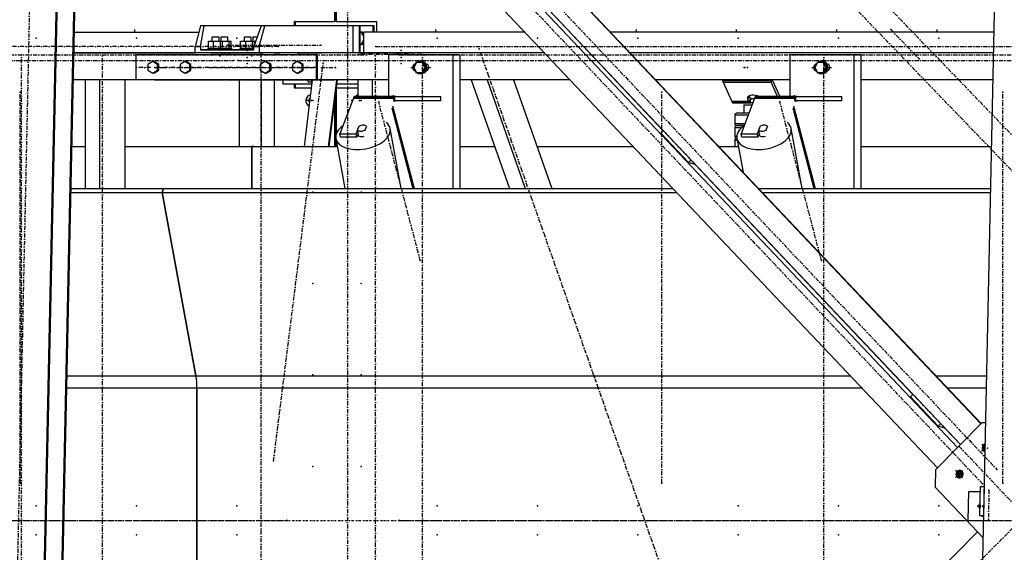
# Model space of a CAD drawing. Header units: millimetres. Extents: x 5305 to 84145, y 9066 to 76599.
# Tile 119 of 158: x 48722 to 51091, y 15626 to 16907. Entities that reach past the tile are written whole.
import ezdxf

# ---------------------------------------------------------------- set-up
doc = ezdxf.new("R2010")
doc.units = ezdxf.units.MM
doc.linetypes.add('DASHDOT', pattern=[8.5, 4, -2, 0.5, -2])
doc.linetypes.add('STRICHPUNKT2', pattern=[18.5, 10, -4, 0.5, -4])
for name, color, linetype in [('01', 1, 'Continuous'), ('Kante-Höft', 7, 'Continuous'), ('Mitte-Höft', 1, 'Continuous')]:
    doc.layers.add(name, color=color, linetype=linetype)

# ---------------------------------------------------------------- blocks, each defined once
blk = doc.blocks.new('Stahlbau DS')
at = {"layer": 'Kante-Höft'}
for p, q in [((39337.3, 2287.4), (41383, 126.8)), ((39432.8, 2287.4), (41431.8, 176.1)), ((39446.5, 2287.4), (41438.8, 183.2)), ((39540, 2289.5), (41487.6, 232.5)), ((39540.7, 2290.2), (41488.3, 233.2)), ((41446.4, -2257.2), (41543.4, 2281.3)), ((39188.9, -2227.3), (39284.7, 2251.4)), ((39191.4, -2228.1), (39287.1, 2250.7)), ((39231.1, -2240.4), (39326.9, 2238.3)), ((39233.6, -2241.2), (39329.3, 2237.5)), ((39933.1, 1200.3), (39933.1, 1658.1)), ((39934.7, 1656.4), (39934.7, 1200.3)), ((39937, 1654), (39937, 1200.3)), ((40199.8, 1491), (40723.6, 937.8)), ((39610.3, 1190), (39597.2, 1140)), ((39610, 1140), (39619.2, 1190)), ((39619.2, 1190), (39610.3, 1190)), ((39755.9, 1190), (39619.2, 1190)), ((39755.9, 1190), (39738.9, 1140)), ((39751.6, 1140), (39764.7, 1190)), ((39764.7, 1190), (39755.9, 1190)), ((39831.6, 1190), (39764.7, 1190)), ((39977.1, 1190), (39764.7, 1190)), ((39991.6, 1190), (39808.2, 1190)), ((39838.2, 1200.3), (39836.6, 1200.3)), ((39836.6, 1190), (39836.6, 1200.3)), ((39836.6, 1200.3), (39933.1, 1200.3)), ((39838.2, 1200.3), (39838.2, 1190)), ((39991.6, 1190), (39841.8, 1190)), ((39934.7, 1200.3), (39933.1, 1200.3)), ((39937, 1200.3), (40033.5, 1200.3)), ((39977.1, 1190), (39977.1, 1125)), ((39994.7, 1190), (39991.6, 1190)), ((39991.6, 1190), (39991.6, 1125)), ((40025.1, 1190), (39994.7, 1190)), ((39994.7, 1125), (39994.7, 1190)), ((40028.3, 1190), (40025.1, 1190)), ((40025.1, 1190), (40025.1, 1175)), ((40028.3, 1175), (40028.3, 1190)), ((40033.5, 1200.3), (40033.5, 1175)), ((39306.6, 1175), (39606.4, 1175)), ((39306.6, 1175), (39606.4, 1175)), ((39654.8, 1162.5), (39637.8, 1162.5)), ((39637.8, 1162.5), (39637.8, 1153.5)), ((39654.8, 1153.5), (39654.8, 1162.5)), ((39675.8, 1162.5), (39658.8, 1162.5)), ((39658.8, 1162.5), (39658.8, 1153.5)), ((39675.8, 1153.5), (39675.8, 1162.5)), ((39732, 1162.5), (39715, 1162.5)), ((39715, 1162.5), (39715, 1153.5)), ((39732, 1153.5), (39732, 1162.5)), ((39746.5, 1162.5), (39736, 1162.5)), ((39736, 1162.5), (39736, 1153.5)), ((39996.4, 1175), (39994.7, 1175)), ((40002.8, 1163.6), (39996.4, 1175)), ((39999.7, 1175), (39996.4, 1175)), ((40002.8, 1169.5), (39999.7, 1175)), ((40390.5, 1175), (40002.8, 1175)), ((40002.8, 1125), (40002.8, 1175)), ((40390.5, 1175), (40056.7, 1175)), ((40499.7, 1175), (40499, 1175)), ((40499.7, 1175), (40499, 1175)), ((41519.8, 1175), (40596.5, 1175)), ((41519.8, 1175), (40596.5, 1175)), ((39597.2, 1125), (39597.2, 1140)), ((39597.2, 1140), (39610, 1140)), ((39610, 1140), (39610.5, 1132.5)), ((39629.6, 1135.5), (39629.6, 1153.5)), ((39629.6, 1153.5), (39641.8, 1153.5)), ((39637.8, 1153.5), (39637.8, 1153.5)), ((39641.8, 1135.5), (39641.8, 1153.5)), ((39641.8, 1153.5), (39658.5, 1153.5)), ((39654.8, 1153.5), (39662.7, 1153.5)), ((39658.5, 1135.5), (39658.5, 1153.5)), ((39658.5, 1153.5), (39663.1, 1153.5)), ((39658.8, 1153.5), (39658.8, 1153.5)), ((39662.7, 1153.5), (39679.5, 1153.5)), ((39663.1, 1135.5), (39663.1, 1153.5)), ((39679.5, 1135.5), (39679.5, 1153.5)), ((39679.5, 1153.5), (39684, 1153.5)), ((39684, 1135.5), (39684, 1153.5)), ((39706.8, 1135.5), (39706.8, 1153.5)), ((39706.8, 1153.5), (39719, 1153.5)), ((39715, 1153.5), (39715, 1153.5)), ((39719, 1135.5), (39719, 1153.5)), ((39719, 1153.5), (39735.7, 1153.5)), ((39732, 1153.5), (39739.9, 1153.5)), ((39735.7, 1135.5), (39735.7, 1153.5)), ((39735.7, 1153.5), (39740.3, 1153.5)), ((39736, 1153.5), (39736, 1153.5)), ((39738.3, 1132.5), (39738.9, 1140)), ((39738.9, 1140), (39751.6, 1140)), ((39739.9, 1153.5), (39743.5, 1153.5)), ((39740.3, 1144), (39740.3, 1153.5)), ((39751.6, 1140), (39751.6, 1125)), ((39994.7, 1145), (39996.4, 1145)), ((39996.4, 1145), (40002.8, 1156.4)), ((39999.7, 1145), (39996.4, 1145)), ((39999.7, 1145), (40002.8, 1150.5)), ((39669.6, 1125), (39305.6, 1125)), ((39305.6, 1125), (39597.2, 1125)), ((39888.9, 1120), (39454.7, 1120)), ((39454.7, 1120), (39454.7, 1060)), ((39751.6, 1125), (39597.2, 1125)), ((39637.8, 1132.5), (39610.5, 1132.5)), ((39610.5, 1132.5), (39738.3, 1132.5)), ((39664.8, 1135.5), (39627.8, 1135.5)), ((39627.8, 1135.5), (39627.8, 1132.5)), ((39664.8, 1132.5), (39627.8, 1132.5)), ((39629.6, 1135.5), (39641.8, 1135.5)), ((39637.8, 1132.5), (39635.3, 1132.5)), ((39657.3, 1125), (39635.3, 1125)), ((39635.3, 1125), (39657.3, 1125)), ((39635.8, 1135.5), (39637.8, 1135.5)), ((39635.8, 1132.5), (39637.8, 1132.5)), ((39656.3, 1125), (39636.3, 1125)), ((39636.3, 1125), (39636.3, 1125)), ((39637.8, 1135.5), (39637.8, 1135.5)), ((39637.8, 1132.5), (39637.8, 1132.5)), ((39654.8, 1125), (39637.8, 1125)), ((39641.8, 1135.5), (39658.5, 1135.5)), ((39654.8, 1135.5), (39656.8, 1135.5)), ((39685.8, 1135.5), (39654.8, 1135.5)), ((39654.8, 1135.5), (39662.7, 1135.5)), ((39658.8, 1132.5), (39654.8, 1132.5)), ((39657.3, 1132.5), (39654.8, 1132.5)), ((39654.8, 1132.5), (39656.8, 1132.5)), ((39685.8, 1132.5), (39654.8, 1132.5)), ((39654.8, 1132.5), (39654.8, 1132.5)), ((39658.8, 1132.5), (39656.3, 1132.5)), ((39678.3, 1125), (39656.3, 1125)), ((39656.3, 1125), (39678.3, 1125)), ((39656.3, 1125), (39656.3, 1125)), ((39656.8, 1135.5), (39658.8, 1135.5)), ((39656.8, 1132.5), (39658.8, 1132.5)), ((39677.3, 1125), (39657.3, 1125)), ((39657.3, 1125), (39657.3, 1125)), ((39658.5, 1135.5), (39663.1, 1135.5)), ((39658.7, 1125), (39658.7, 1125)), ((39666.1, 1125), (39658.7, 1125)), ((39658.8, 1135.5), (39658.8, 1135.5)), ((39658.8, 1132.5), (39658.8, 1132.5)), ((39675.8, 1125), (39658.8, 1125)), ((39662.7, 1135.5), (39679.5, 1135.5)), ((39664.8, 1132.5), (39664.8, 1135.5)), ((39666.1, 1125), (39687.9, 1125)), ((39669.6, 1120), (39669.6, 1125)), ((39669.6, 1125), (39711.5, 1125)), ((39675.8, 1135.5), (39677.8, 1135.5)), ((39715, 1132.5), (39675.8, 1132.5)), ((39678.3, 1132.5), (39675.8, 1132.5)), ((39675.8, 1132.5), (39677.8, 1132.5)), ((39675.8, 1132.5), (39675.8, 1132.5)), ((39677.3, 1125), (39677.3, 1125)), ((39679.2, 1120), (39679.2, 1125)), ((40437.9, 1125), (39679.2, 1125)), ((39679.5, 1135.5), (39684, 1135.5)), ((39683.3, 1125), (39701.3, 1125)), ((39701.3, 1125), (39683.3, 1125)), ((39683.3, 1125), (39683.3, 1125)), ((39684.3, 1125), (39700.3, 1125)), ((39685.5, 1125), (39685.5, 1125)), ((39685.5, 1125), (39699.1, 1125)), ((39685.8, 1132.5), (39685.8, 1135.5)), ((39703.1, 1125), (39687.9, 1125)), ((39687.9, 1125), (39687.9, 1125)), ((39699.1, 1125), (39699.1, 1125)), ((39700.3, 1125), (39700.3, 1125)), ((39701.3, 1125), (39701.3, 1125)), ((39756.2, 1125), (39703.1, 1125)), ((39738.5, 1135.5), (39705, 1135.5)), ((39705, 1135.5), (39705, 1132.5)), ((39738.3, 1132.5), (39705, 1132.5)), ((39706.8, 1135.5), (39719, 1135.5)), ((39715, 1132.5), (39712.5, 1132.5)), ((39734.5, 1125), (39712.5, 1125)), ((39712.5, 1125), (39734.5, 1125)), ((39713, 1135.5), (39715, 1135.5)), ((39713, 1132.5), (39715, 1132.5)), ((39733.5, 1125), (39713.5, 1125)), ((39713.5, 1125), (39713.5, 1125)), ((39715, 1135.5), (39715, 1135.5)), ((39715, 1132.5), (39715, 1132.5)), ((39732, 1125), (39715, 1125)), ((39719, 1135.5), (39735.7, 1135.5)), ((39732, 1135.5), (39738.5, 1135.5)), ((39732, 1135.5), (39734, 1135.5)), ((39738.5, 1135.5), (39732, 1135.5)), ((39736, 1132.5), (39732, 1132.5)), ((39734.5, 1132.5), (39732, 1132.5)), ((39732, 1132.5), (39734, 1132.5)), ((39738.3, 1132.5), (39732, 1132.5)), ((39732, 1132.5), (39732, 1132.5)), ((39777.8, 1125), (39732.5, 1125)), ((39736, 1132.5), (39733.5, 1132.5)), ((39755.5, 1125), (39733.5, 1125)), ((39733.5, 1125), (39755.5, 1125)), ((39733.5, 1125), (39733.5, 1125)), ((39734, 1135.5), (39736, 1135.5)), ((39734, 1132.5), (39736, 1132.5)), ((39754.5, 1125), (39734.5, 1125)), ((39734.5, 1125), (39734.5, 1125)), ((39735.7, 1135.5), (39738.5, 1135.5)), ((39736, 1135.5), (39736, 1135.5)), ((39736, 1132.5), (39736, 1132.5)), ((39753, 1125), (39736, 1125)), ((39743, 1125), (39761, 1125)), ((39761, 1125), (39743, 1125)), ((39743, 1125), (39743, 1125)), ((39744, 1125), (39760, 1125)), ((39745.3, 1125), (39758.8, 1125)), ((39745.3, 1125), (39745.3, 1125)), ((39977.1, 1125), (39751.6, 1125)), ((39754.5, 1125), (39754.5, 1125)), ((39787.7, 1125), (39756.2, 1125)), ((39760, 1125), (39760, 1125)), ((39761, 1125), (39761, 1125)), ((39808.2, 1125), (39787.7, 1125)), ((39787.7, 1125), (39801.5, 1125)), ((39808.2, 1125), (39808.2, 1125)), ((39842.6, 1125), (39842.6, 1125)), ((39842.6, 1125), (39852.3, 1125)), ((39852.3, 1125), (39852.3, 1125)), ((39852.3, 1125), (39900.8, 1125)), ((39891.6, 1120), (39888.9, 1120)), ((39888.9, 1120), (39888.9, 1060)), ((39891.6, 1060), (39891.6, 1120)), ((39900.8, 1125), (39900.8, 1125)), ((39991.9, 1125), (40090.3, 1125)), ((40437.9, 1125), (40002.8, 1125)), ((40025.1, 1125), (40025.1, 1125)), ((40028.3, 1125), (40028.3, 1125)), ((40033.5, 1125), (40033.5, 1125)), ((40059.5, 1125), (40077.5, 1125)), ((40077.5, 1125), (40059.5, 1125)), ((40059.5, 1125), (40059.5, 1125)), ((40060.5, 1125), (40076.5, 1125)), ((40061.7, 1125), (40061.7, 1125)), ((40061.7, 1125), (40075.3, 1125)), ((40217.1, 1120), (40062.7, 1120)), ((40062.7, 1120), (40062.7, 1020)), ((40075.3, 1125), (40075.3, 1125)), ((40088.6, 1120), (40078, 1120)), ((40090.3, 1125), (40090.3, 1125)), ((40090.3, 1125), (40118.2, 1125)), ((40108.2, 1125), (40126.2, 1125)), ((40126.2, 1125), (40108.2, 1125)), ((40108.2, 1125), (40108.2, 1125)), ((40109.2, 1125), (40125.2, 1125)), ((40110.4, 1125), (40110.4, 1125)), ((40110.4, 1125), (40124, 1125)), ((40164.9, 1125), (40118.2, 1125)), ((40118.2, 1125), (40118.2, 1125)), ((40124, 1125), (40124, 1125)), ((40164.9, 1125), (40164.9, 1125)), ((40217.1, 1120), (40217.1, 798.7)), ((40234.1, 1120), (40217.1, 1120)), ((40234.1, 1120), (40234.1, 798.7)), ((40547, 1125), (40546.3, 1125)), ((40547, 1125), (40546.3, 1125)), ((41518.7, 1125), (40643.9, 1125)), ((41518.7, 1125), (40643.9, 1125)), ((41182.1, 1120), (41027.7, 1120)), ((41027.7, 1120), (41027.7, 1020)), ((41053.6, 1120), (41043, 1120)), ((41182.1, 1120), (41182.1, 798.7)), ((41199.2, 1120), (41182.1, 1120)), ((41199.2, 1120), (41199.2, 798.7)), ((39495.5, 1103.9), (39483.9, 1096.9)), ((39483.9, 1096.9), (39483.9, 1083.1)), ((39498.1, 1103.9), (39495.5, 1103.9)), ((39507.1, 1096.9), (39495.5, 1103.9)), ((39509.7, 1096.9), (39498.1, 1103.9)), ((39509.7, 1096.9), (39507.1, 1096.9)), ((39507.1, 1083.1), (39507.1, 1096.9)), ((39509.7, 1083.1), (39509.7, 1096.9)), ((39572.7, 1103.9), (39561.1, 1096.9)), ((39561.1, 1096.9), (39561.1, 1083.1)), ((39575.3, 1103.9), (39572.7, 1103.9)), ((39584.3, 1096.9), (39572.7, 1103.9)), ((39586.9, 1096.9), (39575.3, 1103.9)), ((39586.9, 1096.9), (39584.3, 1096.9)), ((39584.3, 1083.1), (39584.3, 1096.9)), ((39586.9, 1083.1), (39586.9, 1096.9)), ((39765.7, 1103.9), (39754.1, 1096.9)), ((39754.1, 1096.9), (39754.1, 1083.1)), ((39768.3, 1103.9), (39765.7, 1103.9)), ((39777.3, 1096.9), (39765.7, 1103.9)), ((39779.9, 1096.9), (39768.3, 1103.9)), ((39779.9, 1096.9), (39777.3, 1096.9)), ((39777.3, 1083.1), (39777.3, 1096.9)), ((39779.9, 1083.1), (39779.9, 1096.9)), ((39842.9, 1103.9), (39831.3, 1096.9)), ((39831.3, 1096.9), (39831.3, 1083.1)), ((39845.5, 1103.9), (39842.9, 1103.9)), ((39854.5, 1096.9), (39842.9, 1103.9)), ((39857.1, 1096.9), (39845.5, 1103.9)), ((39857.1, 1096.9), (39854.5, 1096.9)), ((39854.5, 1083.1), (39854.5, 1096.9)), ((39857.1, 1083.1), (39857.1, 1096.9)), ((40129.8, 1102), (40123.1, 1090)), ((40123.1, 1090), (40129.8, 1078)), ((40143.2, 1102), (40129.8, 1102)), ((40139.9, 1105), (40139.1, 1105)), ((40145.8, 1102), (40143.2, 1102)), ((40149.9, 1090), (40143.2, 1102)), ((40143.2, 1078), (40149.9, 1090)), ((40152.5, 1090), (40145.8, 1102)), ((40145.8, 1078), (40152.5, 1090)), ((40152.5, 1090), (40149.9, 1090)), ((40154.5, 1098), (40152.1, 1098)), ((41094.8, 1102), (41088.1, 1090)), ((41088.1, 1090), (41094.8, 1078)), ((41108.2, 1102), (41094.8, 1102)), ((41104.9, 1105), (41104.1, 1105)), ((41110.8, 1102), (41108.2, 1102)), ((41114.9, 1090), (41108.2, 1102)), ((41108.2, 1078), (41114.9, 1090)), ((41117.5, 1090), (41110.8, 1102)), ((41110.8, 1078), (41117.5, 1090)), ((41117.5, 1090), (41114.9, 1090)), ((41119.5, 1098), (41117.2, 1098)), ((39483.9, 1083.1), (39495.5, 1076.1)), ((39495.5, 1076.1), (39507.1, 1083.1)), ((39498.1, 1076.1), (39495.5, 1076.1)), ((39498.1, 1076.1), (39509.7, 1083.1)), ((39509.7, 1083.1), (39507.1, 1083.1)), ((39561.1, 1083.1), (39572.7, 1076.1)), ((39572.7, 1076.1), (39584.3, 1083.1)), ((39575.3, 1076.1), (39572.7, 1076.1)), ((39575.3, 1076.1), (39586.9, 1083.1)), ((39586.9, 1083.1), (39584.3, 1083.1)), ((39754.1, 1083.1), (39765.7, 1076.1)), ((39765.7, 1076.1), (39777.3, 1083.1)), ((39768.3, 1076.1), (39765.7, 1076.1)), ((39768.3, 1076.1), (39779.9, 1083.1)), ((39779.9, 1083.1), (39777.3, 1083.1)), ((39831.3, 1083.1), (39842.9, 1076.1)), ((39842.9, 1076.1), (39854.5, 1083.1)), ((39845.5, 1076.1), (39842.9, 1076.1)), ((39845.5, 1076.1), (39857.1, 1083.1)), ((39857.1, 1083.1), (39854.5, 1083.1)), ((40129.8, 1078), (40143.2, 1078)), ((40139.1, 1075), (40139.9, 1075)), ((40145.8, 1078), (40143.2, 1078)), ((40152.1, 1082), (40154.5, 1082)), ((41094.8, 1078), (41108.2, 1078)), ((41104.1, 1075), (41104.9, 1075)), ((41110.8, 1078), (41108.2, 1078)), ((41117.2, 1082), (41119.5, 1082)), ((39332.7, 1060), (39304.2, 1060)), ((39669.6, 1060), (39304.2, 1060)), ((39332.7, 1060), (39332.7, 798.7)), ((39367.4, 1060), (39367.4, 798.7)), ((39428.2, 1060), (39428.2, 798.7)), ((39669.6, 1060), (39428.2, 1060)), ((39888.9, 1060), (39454.7, 1060)), ((39499.2, 1060), (39669.6, 1060)), ((39672, 1060), (39669.6, 1060)), ((39672, 1060), (39709.1, 1060)), ((39709.1, 1060), (39672, 1060)), ((39888.9, 1060), (39679.2, 1060)), ((39703.1, 1060), (39703.1, 900)), ((39711.5, 1060), (39709.1, 1060)), ((39711.5, 1060), (39888.9, 1060)), ((39888.9, 1060), (39718.8, 1060)), ((39756.2, 1060), (39756.2, 900)), ((39787.7, 1060), (39787.7, 900)), ((39808.2, 1060), (39808.2, 1050)), ((39878, 1050), (39808.2, 1050)), ((39836.6, 1040.3), (39836.6, 1050)), ((39838.2, 1050), (39838.2, 1040.3)), ((39878, 1050), (39841.8, 1050)), ((39879.2, 1060), (39859.3, 900)), ((39866.5, 1060), (39868.9, 1055)), ((39868.9, 1055), (39878.5, 1055)), ((39878.5, 1055), (39876.1, 1060)), ((39878.6, 1055), (39878.5, 1055)), ((39888.9, 1060), (39891.6, 1060)), ((40062.7, 1060), (39891.6, 1060)), ((39988.9, 1060), (39891.6, 1060)), ((39891.6, 1060), (39933.5, 1060)), ((39937.1, 1060), (39917.2, 900)), ((39938.9, 1060), (39918.9, 900)), ((39936.1, 1060), (39933.5, 1060)), ((39933.5, 1060), (39933.5, 1060)), ((39936.1, 1060), (39936.1, 1060)), ((39988.9, 1050), (39937.6, 1050)), ((39988.9, 1050), (39937.6, 1050)), ((39988.9, 1060), (39988.9, 1020)), ((40023.6, 1060), (40023.6, 1020)), ((40499.4, 1060), (40234.1, 1060)), ((40261.8, 1060), (40234.1, 1060)), ((40261.8, 1060), (40353.5, 798.7)), ((40299.6, 1060), (40391.4, 798.7)), ((40363.4, 1060), (40455.2, 798.7)), ((40499.4, 1060), (40363.4, 1060)), ((40608.6, 1060), (40607.8, 1060)), ((40608.6, 1060), (40607.8, 1060)), ((41027.7, 1060), (40705.4, 1060)), ((41027.7, 1060), (40705.4, 1060)), ((40982.1, 1057.4), (40866.3, 1057.4)), ((40867.4, 1054.2), (40983.2, 1054.2)), ((40867.4, 1054.2), (40983.2, 1054.2)), ((40867.4, 1054.2), (40867.4, 1054.2)), ((40867.4, 1054.2), (40888.5, 1007.7)), ((40983.2, 1054.2), (40984, 1060)), ((40984, 1060), (40983.2, 1054.2)), ((40998.7, 1020), (40983.2, 1054.2)), ((40985.8, 1060), (41004, 1020)), ((41517.3, 1060), (41199.2, 1060)), ((41517.3, 1060), (41199.2, 1060)), ((39838.2, 1040.3), (39836.6, 1040.3)), ((39876.8, 1040.3), (39836.6, 1040.3)), ((39934.7, 1026.5), (39934.7, 900)), ((39988.9, 1040.3), (39937, 1040.3)), ((39937, 1040.3), (39937, 930.5)), ((39979.4, 1019.1), (40075.9, 1019.1)), ((39980.2, 1019.8), (40076.7, 1019.8)), ((40077.5, 1020), (39981, 1020)), ((40077.5, 1020), (39981, 1020)), ((40080.3, 1020), (40068.3, 1020)), ((40077.5, 1010), (40077.5, 1020)), ((40077.5, 1010), (40077.5, 1020)), ((40077.5, 1020), (40188.1, 1020)), ((40188.1, 1010), (40188.1, 1020)), ((40928.3, 1020.6), (40927.2, 1013.2)), ((40929.1, 1021.1), (40932.7, 1016.3)), ((40944.4, 1019.1), (41040.9, 1019.1)), ((40945.2, 1019.8), (41041.7, 1019.8)), ((41042.5, 1020), (40946, 1020)), ((41042.5, 1020), (40946, 1020)), ((41045.4, 1020), (41033.4, 1020)), ((41042.5, 1010), (41042.5, 1020)), ((41042.5, 1010), (41042.5, 1020)), ((41042.5, 1020), (41153.2, 1020)), ((41153.2, 1010), (41153.2, 1020)), ((39873, 1010.3), (39865.8, 1010.3)), ((39868.2, 1010.3), (39873, 1010.3)), ((39933.1, 900), (39933.1, 1013.9)), ((39978, 1016.4), (39945.8, 930.3)), ((39978, 1016.4), (40074.5, 1016.4)), ((39978, 1016.4), (40074.5, 1016.4)), ((39978.7, 1017.9), (40075.2, 1017.9)), ((40072, 997.5), (40124.1, 798.7)), ((40076, 1008.2), (40074.5, 1016.4)), ((40188.1, 1010), (40077.5, 1010)), ((40077.5, 1010), (40080.3, 1010)), ((40931.4, 1007.7), (40888.5, 1007.7)), ((40931.4, 1007.7), (40888.5, 1007.7)), ((40932.3, 1006.5), (40889.1, 1006.5)), ((40933.2, 1005.7), (40889.8, 1005.7)), ((40933.6, 1005.2), (40890.4, 1005.2)), ((40891.1, 1005), (40934.5, 1005)), ((40891.1, 1005), (40933.6, 1005)), ((40891.1, 1005), (40891.1, 1005)), ((40943, 1016.4), (40910.8, 930.3)), ((40917.5, 1000), (40936.9, 1000)), ((40917.5, 1000), (40917.5, 980)), ((40931.4, 1007.7), (40927.2, 1013.2)), ((40932.7, 1016.3), (40931.4, 1007.7)), ((40932.7, 1016.3), (40931.4, 1007.7)), ((40932.7, 1016.3), (40932.3, 1006.5)), ((40933.3, 1015.8), (40932.3, 1006.5)), ((40933.2, 1005.7), (40933.3, 1015.8)), ((40933.2, 1005.7), (40933.6, 1012.3)), ((40933.6, 1015), (40942.5, 1015)), ((40933.6, 1005), (40933.6, 1015)), ((40938.7, 1005), (40933.6, 1005)), ((40933.8, 1015), (40933.8, 1015.3)), ((40943, 1016.4), (41039.5, 1016.4)), ((40943, 1016.4), (41039.5, 1016.4)), ((40943.7, 1017.9), (41040.2, 1017.9)), ((41037, 997.5), (41089.1, 798.7)), ((41041, 1008.2), (41039.5, 1016.4)), ((41153.2, 1010), (41042.5, 1010)), ((41042.5, 1010), (41045.4, 1010)), ((40070.3, 992.9), (40121.2, 798.7)), ((40927.5, 975), (40895.5, 975)), ((40895.5, 975), (40895.5, 955)), ((40929.4, 980), (40900.5, 980)), ((41035.3, 992.9), (41086.2, 798.7)), ((39984.8, 930.3), (39991.5, 948)), ((39988.3, 938.8), (39992, 948.7)), ((39991.6, 947.6), (39991.5, 948)), ((40009.4, 948.7), (40005.6, 938.8)), ((40895.5, 955), (40920, 955)), ((40900.5, 950), (40918.1, 950)), ((40918.1, 950), (40900.5, 950)), ((40917.5, 950), (40917.5, 950)), ((40949.9, 930.3), (40956.5, 948)), ((40953.3, 938.8), (40957, 948.7)), ((40956.6, 947.6), (40956.5, 948)), ((40974.4, 948.7), (40970.6, 938.8)), ((39947.3, 922.1), (39945.8, 930.3)), ((39945.8, 930.3), (39984.8, 930.3)), ((39986.3, 922.1), (39984.8, 930.3)), ((39989.7, 931.1), (39986.3, 922.1)), ((39990.1, 929), (39988.3, 938.8)), ((39988.8, 928.8), (39988.9, 928.4)), ((40005.6, 938.8), (40005.9, 937.5)), ((40093.1, 798.7), (40066.6, 942.7)), ((40717.5, 931.6), (40724, 938.1)), ((40717.5, 931.6), (40784.2, 861.1)), ((40912.1, 945), (40895.5, 945)), ((40895.5, 945), (40895.5, 925)), ((40895.5, 925), (40900.7, 925)), ((40912.3, 922.1), (40910.8, 930.3)), ((40910.8, 930.3), (40949.9, 930.3)), ((40951.4, 922.1), (40949.9, 930.3)), ((40954.7, 931.1), (40951.4, 922.1)), ((40955.1, 929), (40953.3, 938.8)), ((40953.9, 928.8), (40953.9, 928.4)), ((40970.6, 938.8), (40970.9, 937.5)), ((41058.1, 798.7), (41031.6, 942.7)), ((39935.8, 918.7), (39957.8, 798.7)), ((39937, 912.3), (39937, 900)), ((39986.3, 922.1), (39947.3, 922.1)), ((40901.5, 915), (40895.5, 915)), ((40895.5, 915), (40895.5, 900)), ((40900.5, 920), (40900.6, 920)), ((40900.6, 920), (40900.5, 920)), ((40900.8, 918.7), (40915.6, 838)), ((40951.4, 922.1), (40912.3, 922.1)), ((39300.8, 900), (39332.7, 900)), ((39428.2, 900), (39734.1, 900)), ((39738.3, 900), (39734.1, 900)), ((39734.1, 900), (39734.1, 798.7)), ((39734.1, 798.7), (39734.1, 900)), ((39734.1, 900), (39939.2, 900)), ((40234.1, 900), (40317.9, 900)), ((40419.6, 900), (40650.9, 900)), ((40856.9, 900), (40904.3, 900)), ((41199.2, 900), (41513.9, 900)), ((40784.2, 861.1), (40790.7, 867.7)), ((40799.9, 856.2), (40784.2, 861.1)), ((40800.7, 857.1), (40799.9, 856.2)), ((40800.4, 856.7), (41324.2, 303.5)), ((39298.4, 789.5), (39518.2, 789.5)), ((39298.6, 798.7), (39521.6, 798.7)), ((39521.6, 798.7), (39518.2, 789.5)), ((39518.2, 789.5), (39521.6, 798.7)), ((39518.2, 789.5), (39599.3, 347.9)), ((39599.3, 347.9), (39518.2, 789.5)), ((39518.2, 789.5), (40755.5, 789.5)), ((39521.6, 798.7), (40746.8, 798.7)), ((40855.2, 798.7), (40856, 798.7)), ((40863.9, 789.5), (40864.7, 789.5)), ((40952.8, 798.7), (41511.7, 798.7)), ((40961.5, 789.5), (41511.5, 789.5)), ((39289, 347.9), (39599.3, 347.9)), ((39599.3, 347.9), (41173.7, 347.9)), ((41282.1, 347.9), (41282.9, 347.9)), ((41379.7, 347.9), (41502.1, 347.9)), ((39288.3, 319.2), (39601.7, 319.2)), ((39601.7, 319.2), (39601.7, -319.2)), ((39601.7, -319.2), (39601.7, 319.2)), ((39601.7, 319.2), (41200.8, 319.2)), ((41309.3, 319.2), (41310, 319.2)), ((41406.8, 319.2), (41501.5, 319.2)), ((41318, 297.3), (41324.5, 303.8)), ((41318, 297.3), (41384.8, 226.8)), ((41378.6, 122.3), (41490.2, 235.1)), ((41384.8, 226.8), (41391.3, 233.4)), ((41400.5, 221.9), (41384.8, 226.8)), ((41401.3, 222.8), (41400.5, 221.9)), ((41400.9, 222.4), (41438.4, 182.8)), ((41499.7, 235.1), (41490.2, 235.1)), ((41498.4, 176.5), (41489.2, 167.2)), ((41498.4, 176.2), (41489.5, 167.1)), ((41498.4, 174.8), (41489.6, 184.1)), ((41498.4, 175), (41489.8, 184)), ((41498.4, 175.4), (41492.1, 177.4)), ((41498.3, 168.1), (41497.5, 167.3)), ((41498.5, 179.3), (41497.7, 180.2)), ((41378.6, 122.3), (41377.7, 80)), ((41443.2, 120.7), (41426.4, 103.8)), ((41443.4, 120.6), (41426.7, 103.7)), ((41442.8, 103.8), (41426.8, 120.7)), ((41443.1, 103.7), (41427.1, 120.6)), ((41441.3, 110.2), (41429.3, 113.9)), ((41444.8, 114), (41434.7, 103.8)), ((41443.8, 107.3), (41434.9, 116.8)), ((41493.8, -42.6), (41377.7, 80)), ((41485.3, 12.1), (41486.8, 81.8)), ((41486.8, 81.8), (41496.4, 81.8)), ((41494.9, 12.1), (41496.4, 81.8)), ((41496.4, 81.8), (41496.4, 81.8)), ((41456.9, -0.1), (41458.4, 69.6)), ((41458.4, 69.6), (41486.5, 69.6)), ((41479.6, 34.8), (41485.8, 34.8)), ((41494.9, 9.1), (41485.3, 12.1)), ((41485.3, 12.1), (41494.9, 12.1)), ((41494.9, 12.1), (41494.9, 12.1)), ((41459.5, -1), (41456.9, -0.1)), ((41456.9, -0.1), (41494.7, -0.1)), ((41494.7, -1), (41459.5, -1)), ((41479.5, -27.5), (39253.2, -2277.2))]:
    blk.add_line(p, q, dxfattribs=at)
for centre, start, end in [((40900.5, 975), 89.9999, 180), ((40900.5, 955), 180, 269.9999), ((40900.5, 945), 89.9999, 180), ((40900.5, 925), 180, 269.9999), ((40900.5, 915), 90, 180.0001)]:
    blk.add_arc(centre, 5, start, end, dxfattribs=at)
for centre, major_axis, ratio, start_param, end_param in [((40129.3, 1090), (0, -9), 0.965016, 3.363045, 6.061733), ((40131.2, 1090), (0, -9), 0.965016, 3.699377, 5.725401), ((40139.1, 1090), (0, -15), 0.965016, 3.893998, 4.483582), ((40139.1, 1090), (0, -15), 0.965016, 3.141593, 3.785094), ((40139.1, 1090), (0, -15), 0.965016, 0, 3.141593), ((40139.9, 1090), (0, -15), 0.965016, 0, 3.141593), ((40150.5, 1090), (0, -9), 0.965016, 0.116424, 3.025168), ((40156.9, 1090), (0, -9), 0.965016, 3.520608, 3.617475), ((41094.3, 1090), (0, -9), 0.965016, 3.363045, 6.061733), ((41096.3, 1090), (0, -9), 0.965016, 3.699377, 5.725401), ((41104.1, 1090), (0, -15), 0.965016, 3.893998, 4.483582), ((41104.1, 1090), (0, -15), 0.965016, 3.141593, 3.785094), ((41104.1, 1090), (0, -15), 0.965016, 0, 3.141593), ((41104.9, 1090), (0, -15), 0.965016, 0, 3.141593), ((41115.5, 1090), (0, -9), 0.965016, 0.116424, 3.025168), ((41121.9, 1090), (0, -9), 0.965016, 3.520608, 3.617475), ((40139.1, 1090), (0, -15), 0.965016, 4.941196, 5.53078), ((40139.1, 1090), (0, -15), 0.965016, 5.639684, 6.283185), ((40156.9, 1090), (0, -9), 0.965016, 5.807303, 5.90417), ((41104.1, 1090), (0, -15), 0.965016, 4.941196, 5.53078), ((41104.1, 1090), (0, -15), 0.965016, 5.639684, 6.283185), ((41121.9, 1090), (0, -9), 0.965016, 5.807303, 5.90417), ((40870, 1071.5), (0, -20), 0.262189, 5.327869, 5.497787), ((40870, 1071.5), (0, -20), 0.262189, 5.497787, 5.759587), ((40985.8, 1071.5), (0, -20), 0.262189, 5.327869, 5.497787), ((40985.8, 1071.5), (0, -20), 0.262189, 5.497787, 5.759587), ((39877.1, 1010.3), (0, -14), 0.965016, 3.320352, 5.847138), ((39981, 1000), (0, -20), 0.262189, 3.447025, 3.599742), ((39981, 1000), (0, -20), 0.262189, 3.294309, 3.447025), ((39981, 1000), (0, -20), 0.262189, 3.141593, 3.294309), ((39992.9, 1010.3), (0, -14), 0.965016, 3.448334, 3.943769), ((40077.5, 1000), (0, -20), 0.262189, 3.447025, 3.599742), ((40077.5, 1000), (0, -20), 0.262189, 3.294309, 3.447025), ((40077.5, 1000), (0, -20), 0.262189, 3.141593, 3.294309), ((40943.3, 1014.6), (17.3, -2.6), 0.482508, 0.970997, 3.141593), ((40946, 1000), (0, -20), 0.262189, 3.447025, 3.599742), ((40946, 1000), (0, -20), 0.262189, 3.294309, 3.447025), ((40946, 1000), (0, -20), 0.262189, 3.141593, 3.294309), ((41042.5, 1000), (0, -20), 0.262189, 3.447025, 3.599742), ((41042.5, 1000), (0, -20), 0.262189, 3.294309, 3.447025), ((41042.5, 1000), (0, -20), 0.262189, 3.141593, 3.294309), ((39878.7, 1010.3), (0, -8), 0.965016, 3.833628, 5.333861), ((39878.7, 1010.3), (0, -6.5), 0.965016, 4.133734, 5.033756), ((39981, 1000), (0, -20), 0.262189, 3.599742, 3.752458), ((40077.5, 1000), (0, -20), 0.262189, 3.599742, 3.752458), ((40077.5, 1000), (0, -10), 0.262189, 3.599742, 3.752458), ((40077.5, 1000), (0, -10), 0.262189, 3.447025, 3.599742), ((40077.5, 1000), (0, -10), 0.262189, 3.294309, 3.447025), ((40077.5, 1000), (0, -10), 0.262189, 3.141593, 3.294309), ((40891.1, 1025), (0, -20), 0.262189, 5.759587, 5.890486), ((40891.1, 1025), (0, -20), 0.262189, 5.890486, 6.021386), ((40891.1, 1025), (0, -20), 0.262189, 6.021386, 6.152286), ((40891.1, 1025), (0, -20), 0.262189, 6.152286, 6.283185), ((40943.3, 1014.6), (17.3, -2.6), 0.482508, 3.141593, 3.599604), ((40934, 1025), (1.1, -20), 0.345824, 5.740402, 5.871302), ((40934.3, 1025), (0.9, -20), 0.35185, 5.875477, 6.006377), ((40934.3, 1025), (0.93, -9.99), 0.439583, 5.718817, 5.849717), ((40934.5, 1025), (0, -20), 0.262189, 6.021386, 6.112184), ((40934.5, 1025), (0.63, -10), 0.449404, 5.862004, 5.992904), ((40934.5, 1025), (0, -10), 0.262189, 6.021386, 6.152286), ((40934.5, 1025), (0, -10), 0.262189, 6.152286, 6.282659), ((40934.5, 1025), (0, -20), 0.262189, 6.282922, 6.283185), ((40946, 1000), (0, -20), 0.262189, 3.599742, 3.752458), ((41042.5, 1000), (0, -20), 0.262189, 3.599742, 3.752458), ((41042.5, 1000), (0, -10), 0.262189, 3.599742, 3.752458), ((41042.5, 1000), (0, -10), 0.262189, 3.447025, 3.599742), ((41042.5, 1000), (0, -10), 0.262189, 3.294309, 3.447025), ((41042.5, 1000), (0, -10), 0.262189, 3.141593, 3.294309), ((40001.2, 930.7), (65.4, 12), 0.553511, 2.290239, 3.141593), ((39998.7, 942.9), (12.8, 2.3), 0.553511, 2.041029, 2.069985), ((39998.8, 943.8), (12.3, 2.3), 0.553511, 0.446735, 2.054339), ((40001.2, 930.7), (65.4, 12), 0.553511, 0, 0.457145), ((40966.2, 930.7), (65.4, 12), 0.553511, 2.290239, 3.141593), ((40963.7, 942.9), (12.8, 2.3), 0.553511, 2.041029, 2.069985), ((40963.8, 943.8), (12.3, 2.3), 0.553511, 0.446735, 2.054339), ((40966.2, 930.7), (65.4, 12), 0.553511, 0, 0.457145), ((40001.2, 930.7), (65.4, 12), 0.553511, 3.141593, 6.283185), ((39998.8, 943.8), (12.3, 2.3), 0.553511, 3.588327, 5.195932), ((40001.2, 930.7), (12.3, 2.3), 0.553511, 3.141593, 4.862304), ((40000.6, 933.9), (12.3, 2.3), 0.553511, 3.436527, 3.588327), ((40966.2, 930.7), (65.4, 12), 0.553511, 3.141593, 6.283185), ((40963.8, 943.8), (12.3, 2.3), 0.553511, 3.588327, 5.195932), ((40966.2, 930.7), (12.3, 2.3), 0.553511, 3.141593, 4.862304), ((40965.6, 933.9), (12.3, 2.3), 0.553511, 3.436527, 3.588327), ((39588.6, 319.2), (0, -50), 0.262189, 1.570796, 2.181662), ((39588.6, 319.2), (0, -50), 0.262189, 1.570796, 2.181662), ((41499.1, 175.2), (-2.67, -8.59), 0.961825, 3.515741, 6.283185), ((41501.8, 174.3), (-2.67, -8.59), 0.961825, 3.828845, 6.124449), ((41501.8, 174.3), (-2.67, -8.59), 0.961825, 3.828845, 6.124449), ((41503.6, 173.8), (-2.67, -8.59), 0.961825, 4.07363, 5.932406), ((41499.1, 175.2), (-2.67, -8.59), 0.961825, 6.283185, 6.490295), ((41436.4, 111.7), (-2.67, -8.59), 0.961825, 3.141593, 6.283185), ((41439, 110.9), (-2.67, -8.59), 0.961825, 3.300329, 6.124449), ((41439, 110.9), (-2.67, -8.59), 0.961825, 3.300329, 6.124449), ((41440.8, 110.3), (-2.67, -8.59), 0.961825, 3.413657, 6.011121), ((41436.4, 111.7), (-2.67, -8.59), 0.961825, 6.283185, 9.424778), ((41491.4, 34.7), (-2.67, -8.59), 0.961825, 4.145571, 5.860465), ((41494.1, 33.9), (-2.67, -8.59), 0.961825, 4.709577, 5.296459), ((41494.3, 33.9), (-2.67, -8.59), 0.961825, 4.84501, 5.161027)]:
    blk.add_ellipse(centre, major_axis=major_axis, ratio=ratio, start_param=start_param, end_param=end_param, dxfattribs=at)
for p in [(41271.2, 1181.1), (39214.9, 1160.3), (39456.2, 1160.3), (39674.4, 1143.4), (39697.5, 1160.3), (39796.8, 1140.5), (39899.9, 1143.4), (40031.9, 1140.5), (40180, 1160.3), (40421.2, 1160.3), (40662.5, 1160.3), (40903.7, 1160.3), (41145, 1160.3), (41386.2, 1160.3), (39179.7, 1120), (39374.7, 1117.5), (39656.8, 1135.5), (39656.8, 1135.5), (39656.8, 1117.5), (39662.4, 1121), (39722.2, 1131), (39722.2, 1114), (39734, 1135.5), (39734, 1135.5), (39734, 1117.5), (39756.5, 1125), (39817.2, 1120.3), (39818.9, 1120.3), (39826.6, 1120), (39847.7, 1121), (39933.5, 1120), (39939.5, 1120), (39940.3, 1120), (39990.5, 1121), (40009.9, 1120), (40031, 1117.5), (40087.4, 1120.3), (40089.2, 1120.3), (40092.9, 1131), (40092.9, 1114), (40141.6, 1121), (40144.7, 1120), (40280.8, 1134.4), (41109.7, 1120), (39456, 1090), (39500.6, 1090), (39536.7, 1090), (39542.4, 1090), (39547.4, 1090), (39573.2, 1090), (39578.2, 1090), (39583.9, 1090), (39690.6, 1106.6), (39700.2, 1106.6), (39722.2, 1099.2), (39806.9, 1090), (39812.6, 1090), (39817.6, 1090), (39843.4, 1090), (39848.4, 1090), (39854.1, 1090), (39890.2, 1090), (39905.5, 1100.6), (39934.8, 1090), (40092.9, 1099.2), (40918.4, 1090), (40919.6, 1090), (40926.1, 1090), (40926.1, 1090), (41339.4, 1110.4), (39176.4, 1030.3), (40720.4, 1030.3), (41540.7, 1030.3), (39877.1, 1010.3), (39880.8, 1010.3), (39992.9, 1010.3), (39996.6, 1010.3), (40039, 1007.2), (41004.1, 1007.2), (40728.8, 932.7), (40795.5, 862.2), (39880.8, 790.3), (39996.6, 790.3), (40139.1, 625.3), (41104.2, 625.3), (39880.8, 570.3), (39996.6, 570.3), (39880.8, 350.3), (39996.6, 350.3), (41329.4, 298.4), (41396.1, 227.9), (41435.7, 178.3), (41503.6, 173.8), (39786, 143.5), (39880.8, 130.3), (39996.6, 130.3), (41526.1, 123.2), (41440.8, 110.3), (39176.4, 90.3), (40720.4, 90.3), (41491.7, 88.4), (41507.2, 73.4), (41540.7, 90.3), (39214.9, 35.3), (39456.2, 35.3), (39697.5, 35.3), (40180, 35.3), (40421.2, 35.3), (40662.5, 35.3), (40903.7, 35.3), (41145, 35.3), (41386.2, 35.3), (41491.4, 34.7), (39817.2, 0.3), (39818.9, 0.3), (40087.4, 0.3), (40089.2, 0.3), (41505.7, 3.6), (39214.9, -34.7), (39456.2, -34.7), (39697.5, -34.7), (40180, -34.7), (40421.2, -34.7), (40662.5, -34.7), (40903.7, -34.7), (41145, -34.7), (41386.2, -34.7)]:
    blk.add_point(p, dxfattribs=at)
at = {"layer": 'Mitte-Höft', "linetype": 'STRICHPUNKT2'}
for p, q in [((41491.7, 88.4), (39329.6, 2371.8)), ((39228, -2378.7), (43900.9, 2343.2)), ((39424.1, 2343.2), (41526.1, 123.2)), ((39220.2, 2244.5), (39124.4, -2234.3)), ((44575.9, -2195), (40297.4, 2238.5)), ((40255.9, 2195.6), (44534.4, -2238)), ((39964.1, 1970.3), (39964.1, -1969.7)), ((39452.5, 1175), (39452.5, 1181.3)), ((40176.3, 1175), (40176.3, 1181.3)), ((40658.8, 1175), (40658.8, 1181.3)), ((40900.1, 1175), (40900.1, 1181.3)), ((41141.3, 1175), (41141.3, 1181.3)), ((41271.2, 1181.1), (41339.4, 1110.4)), ((41382.6, 1175), (41382.6, 1181.3)), ((39796.8, 1140.5), (37347.4, 1140.5)), ((39674.4, 1143.4), (39899.9, 1143.4)), ((40031.9, 1140.5), (42029.7, 1140.5)), ((36229.1, 1120.3), (39818.9, 1120.3)), ((39179.7, -1120), (39179.7, 1120)), ((39374.7, -1117.5), (39374.7, 1117.5)), ((39646.3, 1125), (39646.3, 1125)), ((39646.3, 1125), (39646.3, 1125)), ((39662.4, 1121), (39683.3, 1121)), ((39667.3, 1125), (39667.3, 1125)), ((39667.3, 1125), (39667.3, 1125)), ((39692.3, 1125), (39692.3, 1125)), ((39692.3, 1125), (39692.3, 1125)), ((39701.2, 1121), (39743.1, 1121)), ((39723.5, 1125), (39723.5, 1125)), ((39723.5, 1125), (39723.5, 1125)), ((39744.5, 1125), (39744.5, 1125)), ((39744.5, 1125), (39744.5, 1125)), ((39752, 1125), (39752, 1125)), ((39752, 1125), (39752, 1125)), ((39756.5, -1125), (39756.5, 1125)), ((39761, 1121), (39847.7, 1121)), ((39826.6, 1120), (40009.9, 1120)), ((40061.2, 1121), (39990.5, 1121)), ((40031, -1117.5), (40031, 1117.5)), ((40068.5, 1125), (40068.5, 1125)), ((40068.5, 1125), (40068.5, 1125)), ((40109.9, 1121), (40075.8, 1121)), ((40089.2, 1120.3), (44644, 1120.3)), ((40117.2, 1125), (40117.2, 1125)), ((40117.2, 1125), (40117.2, 1125)), ((40141.6, 1121), (40124.5, 1121)), ((40144.7, -1120), (40144.7, 1120)), ((41077.7, -1134.4), (40280.8, 1134.4)), ((41109.7, -1120), (41109.7, 1120)), ((34875.1, 1106.6), (39690.6, 1106.6)), ((39490.7, 1090), (39456, 1090)), ((39500.6, 1090), (39535.3, 1090)), ((39567.9, 1090), (39508.1, 1090)), ((39509.7, 1090), (39511.1, 1090)), ((39552.7, 1090), (39612.5, 1090)), ((39760.9, 1090), (39585.3, 1090)), ((39586.9, 1090), (39588.3, 1090)), ((39629.9, 1090), (39805.5, 1090)), ((39700.2, 1106.6), (44515.7, 1106.6)), ((39838.1, 1090), (39778.3, 1090)), ((39779.9, 1090), (39781.3, 1090)), ((39786, 143.5), (39905.5, 1100.6)), ((39822.9, 1090), (39882.7, 1090)), ((39890.2, 1090), (39855.5, 1090)), ((39857.1, 1090), (39858.5, 1090)), ((39900.1, 1090), (39934.8, 1090)), ((40116.2, 1090), (40123.1, 1090)), ((40129.3, 1101.1), (40129.3, 1103.5)), ((40150.5, 1100.2), (40150.5, 1103.5)), ((40154.4, 1090), (40163.5, 1090)), ((41081.3, 1090), (41088.1, 1090)), ((41094.3, 1101.1), (41094.3, 1103.5)), ((41115.5, 1100.2), (41115.5, 1103.5)), ((41119.4, 1090), (41128.5, 1090)), ((40129.3, 1076.5), (40129.3, 1078.9)), ((40150.5, 1076.5), (40150.5, 1079.8)), ((41094.3, 1076.5), (41094.3, 1078.9)), ((41115.5, 1076.5), (41115.5, 1079.8)), ((39176.4, 90.3), (39176.4, 1030.3)), ((40074.3, 1020), (40074.3, 1023)), ((40720.4, 90.3), (40720.4, 1030.3)), ((41039.4, 1020), (41039.4, 1023)), ((41540.7, 90.3), (41540.7, 1030.3)), ((39873, 1010.3), (39856.9, 1010.3)), ((39873, 1010.3), (39871, 1010.3)), ((39873, 1010.3), (39871, 1010.3)), ((39975.7, 1010.3), (39972.7, 1010.3)), ((40139.1, 625.3), (40039, 1007.2)), ((41104.2, 625.3), (41004.1, 1007.2)), ((40795.5, 862.2), (40728.8, 932.7)), ((41396.1, 227.9), (41329.4, 298.4)), ((41435.7, 178.3), (41776, -181.2)), ((41498.4, 174.4), (41489.7, 165.6)), ((41498.4, 175.9), (41490.1, 184.7)), ((41498.3, 170.9), (41495.5, 168)), ((41498.3, 170.9), (41495.5, 168)), ((41498.5, 177.8), (41495.7, 180.7)), ((41498.5, 177.8), (41495.7, 180.7)), ((41498.3, 168.4), (41497.3, 167.4)), ((41498.5, 179.1), (41497.6, 180.1)), ((41498.4, 175.4), (41498, 175.5)), ((41436.4, 111.7), (41427.4, 121.2)), ((41436.4, 111.7), (41445.8, 121.2)), ((41436.4, 111.7), (41427, 102.2)), ((41439, 110.9), (41432.7, 104.6)), ((41439, 110.9), (41432.7, 104.6)), ((41439, 110.9), (41433, 117.3)), ((41439, 110.9), (41433, 117.3)), ((41440.8, 110.3), (41434.5, 104)), ((41440.8, 110.3), (41434.8, 116.7)), ((41440.2, 110.6), (41435.2, 112.1)), ((41436.4, 111.7), (41445.4, 102.2)), ((41442, 110), (41437.8, 111.3)), ((41439, 110.9), (41444.1, 116.1)), ((41439, 110.9), (41444.1, 116.1)), ((41439, 110.9), (41443.3, 106.4)), ((41439, 110.9), (41443.3, 106.4)), ((41440.8, 110.3), (41444.7, 114.3)), ((41440.8, 110.3), (41443.8, 107.2)), ((41507.2, 73.4), (41505.7, 3.6)), ((41485.8, 34.7), (41478.4, 34.7)), ((41485.7, 33.9), (41485.4, 33.9)), ((41485.7, 33.9), (41485.4, 33.9)), ((36229.1, 0.3), (39818.9, 0.3)), ((40089.2, 0.3), (44644, 0.3))]:
    blk.add_line(p, q, dxfattribs=at)
at = {"layer": 'Mitte-Höft', "linetype": 'DASHDOT'}
blk.add_line((-1844.8, 0), (71669, 0), dxfattribs=at)

msp = doc.modelspace()

# ---------------------------------------------------------------- block references
at = {"layer": '01'}
msp.add_blockref('Stahlbau DS', (9546.7, 15702.4), dxfattribs=at)

doc.saveas('drawing.dxf')
